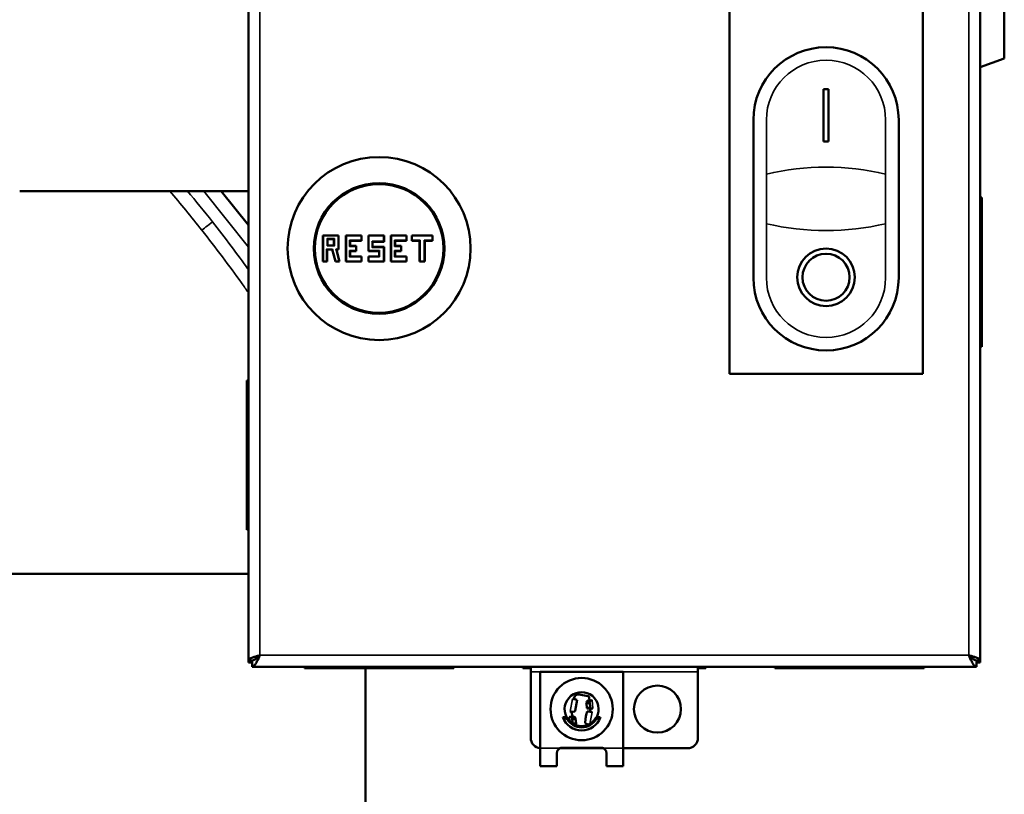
# Model space of a CAD drawing. Header units: inches. Extents: x 1 to 237, y 4 to 150.
# Tile 33 of 166: x 57.97 to 65.39, y 99.07 to 104.9. Entities that reach past the tile are written whole.
import ezdxf

# ---------------------------------------------------------------- set-up
doc = ezdxf.new("R2010")
doc.units = ezdxf.units.IN
doc.header["$LTSCALE"] = 7
doc.header["$MEASUREMENT"] = 0
doc.layers.add('Visible (ANSI)', color=7, linetype='Continuous', lineweight=50)
doc.layers.add('Visible Narrow (ANSI)', color=7, linetype='Continuous', lineweight=35)

msp = doc.modelspace()

# ---------------------------------------------------------------- linework, layer by layer
at = {"layer": 'Visible (ANSI)'}
for p, q in [((65.3862, 104.6113), (65.3862, 110.5335)), ((59.6933, 109.4716), (59.6933, 100.0779)), ((65.2051, 100.0779), (65.2051, 109.4716)), ((63.3154, 102.2353), (63.3154, 107.4322)), ((64.7721, 107.4322), (64.7721, 102.2353)), ((65.3862, 104.6113), (65.2051, 104.5454)), ((64.0634, 104.381), (64.024, 104.381)), ((64.024, 104.381), (64.024, 103.9873)), ((64.0634, 103.9873), (64.0634, 104.381)), ((63.4965, 104.1487), (63.4965, 102.9598)), ((64.591, 102.9598), (64.591, 104.1487)), ((64.024, 103.9873), (64.0634, 103.9873)), ((59.6933, 103.6113), (57.971, 103.6113)), ((59.4892, 103.6113), (59.6933, 103.3555)), ((65.2051, 103.5649), (65.217, 103.5652)), ((65.217, 103.0384), (65.217, 103.5652)), ((60.2544, 103.2786), (60.2544, 103.0818)), ((60.2544, 103.2786), (60.3725, 103.2786)), ((60.2583, 103.2747), (60.2544, 103.2786)), ((60.2859, 103.255), (60.2898, 103.2511)), ((60.2898, 103.2511), (60.337, 103.2511)), ((60.2898, 103.2511), (60.2898, 103.2038)), ((60.341, 103.255), (60.337, 103.2511)), ((60.337, 103.2511), (60.337, 103.2038)), ((60.3685, 103.2747), (60.3725, 103.2786)), ((60.3725, 103.2786), (60.3725, 103.1723)), ((60.4276, 103.2786), (60.5457, 103.2786)), ((60.4276, 103.2786), (60.4276, 103.0818)), ((60.4315, 103.2747), (60.4276, 103.2786)), ((60.4552, 103.2432), (60.4591, 103.2393)), ((60.5457, 103.2393), (60.4591, 103.2393)), ((60.4591, 103.2393), (60.4591, 103.1999)), ((60.5418, 103.2747), (60.5457, 103.2786)), ((60.5418, 103.2432), (60.5457, 103.2393)), ((60.5457, 103.2786), (60.5457, 103.2393)), ((60.5969, 103.2786), (60.715, 103.2786)), ((60.5969, 103.2786), (60.5969, 103.1605)), ((60.6008, 103.2747), (60.5969, 103.2786)), ((60.6244, 103.2353), (60.6284, 103.2314)), ((60.715, 103.2314), (60.6284, 103.2314)), ((60.6284, 103.2314), (60.6284, 103.192)), ((60.7111, 103.2747), (60.715, 103.2786)), ((60.7111, 103.2353), (60.715, 103.2314)), ((60.715, 103.2786), (60.715, 103.2314)), ((60.7662, 103.2786), (60.8843, 103.2786)), ((60.7662, 103.2786), (60.7662, 103.0818)), ((60.7701, 103.2747), (60.7662, 103.2786)), ((60.7937, 103.2432), (60.7977, 103.2393)), ((60.8843, 103.2393), (60.7977, 103.2393)), ((60.7977, 103.2393), (60.7977, 103.1999)), ((60.8804, 103.2747), (60.8843, 103.2786)), ((60.8804, 103.2432), (60.8843, 103.2393)), ((60.8843, 103.2786), (60.8843, 103.2393)), ((60.9237, 103.2786), (61.0811, 103.2786)), ((60.9237, 103.2786), (60.9237, 103.2393)), ((60.9276, 103.2747), (60.9237, 103.2786)), ((60.9276, 103.2432), (60.9237, 103.2393)), ((60.9237, 103.2393), (60.9827, 103.2393)), ((60.9867, 103.2432), (60.9827, 103.2393)), ((60.9827, 103.2393), (60.9827, 103.0818)), ((61.0181, 103.2432), (61.0221, 103.2393)), ((61.0811, 103.2393), (61.0221, 103.2393)), ((61.0221, 103.2393), (61.0221, 103.0818)), ((61.0772, 103.2747), (61.0811, 103.2786)), ((61.0772, 103.2432), (61.0811, 103.2393)), ((61.0811, 103.2786), (61.0811, 103.2393)), ((60.2819, 103.1763), (60.2859, 103.1723)), ((60.2859, 103.1999), (60.2898, 103.2038)), ((60.2859, 103.1723), (60.3246, 103.1723)), ((60.2859, 103.1723), (60.2859, 103.0818)), ((60.2898, 103.2038), (60.337, 103.2038)), ((60.3276, 103.1763), (60.3246, 103.1723)), ((60.3246, 103.1723), (60.3489, 103.0818)), ((60.341, 103.1999), (60.337, 103.2038)), ((60.351, 103.1763), (60.3561, 103.1723)), ((60.3725, 103.1723), (60.3561, 103.1723)), ((60.3561, 103.1723), (60.3804, 103.0818)), ((60.3685, 103.1763), (60.3725, 103.1723)), ((60.4552, 103.196), (60.4591, 103.1999)), ((60.4552, 103.1645), (60.4591, 103.1605)), ((60.4591, 103.1999), (60.5063, 103.1999)), ((60.5063, 103.1605), (60.4591, 103.1605)), ((60.4591, 103.1605), (60.4591, 103.1212)), ((60.5024, 103.196), (60.5063, 103.1999)), ((60.5024, 103.1645), (60.5063, 103.1605)), ((60.5063, 103.1999), (60.5063, 103.1605)), ((60.6008, 103.1645), (60.5969, 103.1605)), ((60.5969, 103.1605), (60.6776, 103.1605)), ((60.6244, 103.1881), (60.6284, 103.192)), ((60.6284, 103.192), (60.715, 103.192)), ((60.6815, 103.1645), (60.6776, 103.1605)), ((60.6776, 103.1605), (60.6776, 103.1212)), ((60.7111, 103.1881), (60.715, 103.192)), ((60.715, 103.192), (60.715, 103.0818)), ((60.7937, 103.196), (60.7977, 103.1999)), ((60.7937, 103.1645), (60.7977, 103.1605)), ((60.7977, 103.1999), (60.8449, 103.1999)), ((60.8449, 103.1605), (60.7977, 103.1605)), ((60.7977, 103.1605), (60.7977, 103.1212)), ((60.841, 103.196), (60.8449, 103.1999)), ((60.841, 103.1645), (60.8449, 103.1605)), ((60.8449, 103.1999), (60.8449, 103.1605)), ((60.2583, 103.0857), (60.2544, 103.0818)), ((60.2544, 103.0818), (60.2859, 103.0818)), ((60.2819, 103.0857), (60.2859, 103.0818)), ((60.3519, 103.0857), (60.3489, 103.0818)), ((60.3804, 103.0818), (60.3489, 103.0818)), ((60.3752, 103.0857), (60.3804, 103.0818)), ((60.4315, 103.0857), (60.4276, 103.0818)), ((60.4276, 103.0818), (60.5457, 103.0818)), ((60.4552, 103.1172), (60.4591, 103.1212)), ((60.4591, 103.1212), (60.5457, 103.1212)), ((60.5418, 103.1172), (60.5457, 103.1212)), ((60.5418, 103.0857), (60.5457, 103.0818)), ((60.5457, 103.0818), (60.5457, 103.1212)), ((60.5969, 103.0818), (60.5969, 103.1212)), ((60.6776, 103.1212), (60.5969, 103.1212)), ((60.6008, 103.1172), (60.5969, 103.1212)), ((60.6008, 103.0857), (60.5969, 103.0818)), ((60.715, 103.0818), (60.5969, 103.0818)), ((60.6815, 103.1172), (60.6776, 103.1212)), ((60.7111, 103.0857), (60.715, 103.0818)), ((60.7701, 103.0857), (60.7662, 103.0818)), ((60.7662, 103.0818), (60.8843, 103.0818)), ((60.7937, 103.1172), (60.7977, 103.1212)), ((60.7977, 103.1212), (60.8843, 103.1212)), ((60.8804, 103.1172), (60.8843, 103.1212)), ((60.8804, 103.0857), (60.8843, 103.0818)), ((60.8843, 103.0818), (60.8843, 103.1212)), ((60.9867, 103.0857), (60.9827, 103.0818)), ((60.9827, 103.0818), (61.0221, 103.0818)), ((61.0181, 103.0857), (61.0221, 103.0818)), ((65.217, 102.9677), (65.217, 103.0384)), ((59.6178, 102.9541), (59.6179, 102.9541)), ((65.217, 102.4409), (65.217, 102.9677)), ((65.2051, 102.4412), (65.217, 102.4409)), ((65.217, 102.4409), (65.217, 102.4409)), ((59.6933, 102.187), (59.6815, 102.1873)), ((59.6815, 101.6605), (59.6815, 102.1873)), ((64.7721, 102.2353), (63.3154, 102.2353)), ((59.6815, 101.5897), (59.6815, 101.6605)), ((59.6815, 101.063), (59.6815, 101.5897)), ((59.6933, 101.0632), (59.6815, 101.063)), ((59.6815, 101.0629), (59.6815, 101.063)), ((36.5752, 100.7303), (59.6933, 100.7303)), ((59.7642, 100.1069), (59.7642, 100.1015)), ((65.1343, 100.1069), (65.1343, 100.1015)), ((59.7209, 100.0779), (59.6933, 100.0779)), ((59.6933, 100.0621), (59.6933, 100.0779)), ((59.6933, 100.0621), (59.7209, 100.0621)), ((59.7209, 100.0779), (59.7209, 100.0306)), ((59.7642, 100.1015), (59.7645, 100.1015)), ((65.134, 100.1015), (65.1343, 100.1015)), ((65.1776, 100.0306), (65.1776, 100.0779)), ((65.2051, 100.0779), (65.1776, 100.0779)), ((65.1776, 100.0621), (65.2051, 100.0621)), ((65.2051, 100.0779), (65.2051, 100.0621)), ((59.7209, 100.0306), (65.1776, 100.0306)), ((60.1157, 100.0306), (60.1154, 100.0188)), ((60.1154, 100.0188), (60.1154, 100.0188)), ((60.1154, 100.0188), (60.6422, 100.0188)), ((60.5752, 100.0188), (60.5752, 93.9803)), ((60.713, 100.0188), (60.6422, 100.0188)), ((60.713, 100.0188), (61.2397, 100.0188)), ((61.2394, 100.0306), (61.2397, 100.0188)), ((61.7594, 100.0306), (61.7591, 100.0188)), ((61.8193, 100.0188), (61.7591, 100.0188)), ((61.8193, 99.9912), (61.8193, 100.0306)), ((61.8193, 99.4952), (61.8193, 99.9912)), ((61.8902, 99.9912), (61.8902, 99.4164)), ((62.5162, 99.9912), (61.8902, 99.9912)), ((62.5162, 99.4164), (62.5162, 99.9912)), ((63.0792, 99.9912), (63.0792, 100.0306)), ((63.1393, 100.0188), (63.0792, 100.0188)), ((63.0792, 99.9912), (63.0792, 99.4952)), ((63.1391, 100.0306), (63.1393, 100.0188)), ((63.1393, 100.0188), (63.1393, 100.0188)), ((63.659, 100.0306), (63.6587, 100.0188)), ((64.1855, 100.0188), (63.6587, 100.0188)), ((64.1855, 100.0188), (64.2563, 100.0188)), ((64.783, 100.0188), (64.2563, 100.0188)), ((64.7828, 100.0306), (64.783, 100.0188)), ((64.783, 100.0188), (64.783, 100.0188)), ((62.2507, 99.8103), (62.1839, 99.8219)), ((62.1338, 99.788), (62.1455, 99.786)), ((62.1474, 99.7968), (62.1455, 99.786)), ((62.1543, 99.7855), (62.146, 99.7891)), ((62.1691, 99.7813), (62.1543, 99.6986)), ((62.2602, 99.7629), (62.2383, 99.761)), ((62.2383, 99.761), (62.2388, 99.7532)), ((62.2639, 99.7554), (62.2388, 99.7532)), ((62.2388, 99.7532), (62.2415, 99.7223)), ((62.2529, 99.7777), (62.2625, 99.7766)), ((62.2634, 99.7631), (62.2602, 99.7629)), ((62.2625, 99.7761), (62.2604, 99.7999)), ((62.2652, 99.7763), (62.2625, 99.7761)), ((62.2639, 99.7554), (62.2634, 99.7631)), ((62.2666, 99.7244), (62.2639, 99.7554)), ((62.2821, 99.7778), (62.2652, 99.7763)), ((62.2652, 99.7763), (62.2693, 99.7759)), ((62.1167, 99.6925), (62.1284, 99.6904)), ((62.1284, 99.6908), (62.1284, 99.6904)), ((62.1284, 99.6904), (62.1316, 99.6539)), ((62.1287, 99.6907), (62.1316, 99.6581)), ((62.2378, 99.6694), (62.2357, 99.658)), ((62.2441, 99.6943), (62.2378, 99.6694)), ((62.2666, 99.7244), (62.2415, 99.7223)), ((62.2415, 99.7223), (62.242, 99.7184)), ((62.2639, 99.7203), (62.242, 99.7184)), ((62.2584, 99.7158), (62.268, 99.7148)), ((62.2613, 99.693), (62.2698, 99.6937)), ((62.2671, 99.7206), (62.2639, 99.7203)), ((62.2671, 99.7206), (62.2666, 99.7244)), ((62.268, 99.7148), (62.2707, 99.7145)), ((62.268, 99.7142), (62.268, 99.7148)), ((62.2707, 99.7145), (62.268, 99.7142)), ((62.2701, 99.6904), (62.268, 99.7142)), ((62.2817, 99.6884), (62.2701, 99.6904)), ((62.2707, 99.7145), (62.2748, 99.714)), ((62.0863, 99.6517), (62.0676, 99.644)), ((62.0929, 99.6387), (62.0999, 99.6426)), ((62.112, 99.6522), (62.1289, 99.6537)), ((62.1289, 99.6537), (62.1248, 99.6525)), ((62.1289, 99.6537), (62.1316, 99.6539)), ((62.1316, 99.6574), (62.1316, 99.6581)), ((62.1316, 99.6544), (62.1316, 99.6574)), ((62.1412, 99.6571), (62.1316, 99.6544)), ((62.1316, 99.6539), (62.1316, 99.6544)), ((62.1325, 99.6409), (62.1357, 99.6412)), ((62.1325, 99.6409), (62.133, 99.6332)), ((62.133, 99.6332), (62.1581, 99.6353)), ((62.133, 99.6332), (62.1357, 99.603)), ((62.1357, 99.6412), (62.1576, 99.6431)), ((62.1368, 99.6023), (62.1608, 99.6044)), ((62.1427, 99.599), (62.1613, 99.6006)), ((62.1614, 99.6005), (62.1576, 99.6434)), ((62.1581, 99.6353), (62.1576, 99.6431)), ((62.1608, 99.6044), (62.1581, 99.6353)), ((62.1613, 99.6006), (62.1608, 99.6044)), ((62.2357, 99.658), (62.2294, 99.612)), ((62.252, 99.5934), (62.2523, 99.5954)), ((62.2528, 99.5938), (62.253, 99.5949)), ((62.253, 99.5949), (62.253, 99.5952)), ((62.2547, 99.5946), (62.253, 99.5949)), ((62.3064, 99.6426), (62.3134, 99.6387)), ((62.3388, 99.644), (62.3201, 99.6517)), ((61.8902, 99.2826), (61.8902, 99.4164)), ((62.0162, 99.2826), (62.0162, 99.3764)), ((62.368, 99.4164), (62.0384, 99.4164)), ((62.0555, 99.4204), (62.3508, 99.4204)), ((62.3902, 99.2826), (62.3902, 99.3764)), ((62.5162, 99.2826), (62.5162, 99.4164)), ((63.0004, 99.4164), (62.5162, 99.4164)), ((61.8902, 99.2826), (62.0162, 99.2826)), ((62.3902, 99.2826), (62.5162, 99.2826))]:
    msp.add_line(p, q, dxfattribs=at)
for centre, radius in [((60.6776, 103.1802), 0.689), ((60.6776, 103.1802), 0.4921), ((60.6776, 103.1802), 0.4843), ((64.0437, 102.9637), 0.2165), ((64.0437, 102.9637), 0.1772), ((62.2032, 99.7117), 0.2343), ((62.774, 99.7117), 0.1772)]:
    msp.add_circle(centre, radius, dxfattribs=at)
for centre, radius, start, end in [((64.0437, 104.1487), 0.5472, 0, 180), ((64.0437, 102.9598), 0.5472, 180, 0), ((62.2032, 99.7117), 0.128, 332.19139, 207.80863), ((62.2032, 99.6999), 0.1494, 199.61692, 340.38308), ((62.2032, 99.6999), 0.1261, 209.03781, 330.96219), ((62.2032, 99.6999), 0.1181, 209.03781, 330.96219), ((62.2032, 99.7117), 0.128, 237.93387, 302.06613), ((61.8981, 99.4952), 0.0787, 180, 264.26083), ((63.0004, 99.4952), 0.0787, 270, 0), ((62.0555, 99.381), 0.0394, 90, 115.84193), ((62.3508, 99.381), 0.0394, 64.15807, 90)]:
    msp.add_arc(centre, radius, start, end, dxfattribs=at)
for centre, major_axis, ratio, start_param, end_param in [((65.2294, 103.0397), (-0.0243, 0), 0.061049, 0, 1.031522), ((65.2294, 102.9664), (-0.0243, 0), 0.061049, 5.251663, 6.283185), ((59.6691, 101.6618), (0.0243, 0), 0.061049, 5.251663, 6.283185), ((59.6691, 101.5885), (0.0243, 0), 0.061049, 0, 1.031522), ((60.6409, 100.0063), (0, 0.0243), 0.061049, 5.251663, 6.283185), ((60.7142, 100.0063), (0, 0.0243), 0.061049, 0, 1.031522), ((64.1842, 100.0063), (0, 0.0243), 0.061049, 5.251663, 6.283185), ((64.2575, 100.0063), (0, 0.0243), 0.061049, 0, 1.031522), ((62.1784, 99.7914), (-0.0315, 0), 0.985921, 4.537856, 6.108652), ((62.2486, 99.7989), (0.0118, 0), 0.985921, 0.087266, 1.396263), ((62.1338, 99.7942), (-0.0364, 0.0065), 0.164671, 1.926712, 2.195809), ((62.2821, 99.7745), (0.0447, 0.004), 0.166575, 2.017579, 2.266527), ((62.2821, 99.7745), (0.0196, 0.0017), 0.166575, 1.556016, 2.266527), ((62.1167, 99.6987), (0.0364, -0.0065), 0.164671, 4.741831, 5.066662), ((62.1167, 99.6987), (-0.0364, 0.0065), 0.164671, 1.92507, 2.195809), ((62.2817, 99.6946), (0.0364, -0.0065), 0.164671, 4.14626, 4.416151), ((62.2876, 99.7126), (0.0196, 0.0017), 0.166575, 1.556016, 2.266527), ((57.0572, 105.1606), (5.1943, -5.4393), 0.171428, 6.138345, 6.152899), ((62.112, 99.6489), (-0.0196, -0.0017), 0.166575, 3.987097, 4.697608), ((62.112, 99.6489), (-0.0447, -0.004), 0.166575, 3.987097, 4.243572), ((62.2646, 99.599), (0.0364, -0.0065), 0.164671, 4.14626, 4.417), ((62.2646, 99.599), (-0.0364, 0.0065), 0.164671, 1.275407, 1.333414), ((64.9928, 102.5711), (-2.84, -2.8473), 0.231394, 0.182899, 0.202889)]:
    msp.add_ellipse(centre, major_axis=major_axis, ratio=ratio, start_param=start_param, end_param=end_param, dxfattribs=at)
for points, knots in [([(59.6933, 100.0779), (59.6933, 100.0791), (59.6936, 100.0803), (59.6949, 100.0827), (59.6958, 100.0839), (59.6994, 100.0876), (59.703, 100.09), (59.7108, 100.0942), (59.7145, 100.0958), (59.7228, 100.0992), (59.7274, 100.1009), (59.7393, 100.1051), (59.747, 100.1075), (59.7591, 100.1111), (59.7632, 100.1124), (59.7715, 100.1148), (59.7757, 100.116), (59.7799, 100.1172)], [-0.3601273, -0.3601273, -0.3601273, -0.3601273, -0.3267649, -0.3267649, -0.2934032, -0.2934032, -0.226591, -0.226591, -0.1801313, -0.1801313, -0.1336717, -0.1336717, -0.0667917, -0.0667917, -0.0333962, -0.0333962, 0, 0, 0, 0]), ([(59.7799, 100.1172), (59.7781, 100.1153), (59.7763, 100.1134), (59.7726, 100.1096), (59.7707, 100.1077), (59.7652, 100.1021), (59.7615, 100.0986), (59.7554, 100.0932), (59.7529, 100.0912), (59.748, 100.0876), (59.7455, 100.0859), (59.7394, 100.0824), (59.7357, 100.0807), (59.7301, 100.079), (59.7283, 100.0786), (59.7246, 100.078), (59.7227, 100.0779), (59.7209, 100.0779)], [-0.2174246, -0.2174246, -0.2174246, -0.2174246, -0.19708, -0.19708, -0.1767356, -0.1767356, -0.1359909, -0.1359909, -0.1088558, -0.1088558, -0.0816491, -0.0816491, -0.0407965, -0.0407965, -0.0203983, -0.0203983, 0, 0, 0, 0]), ([(59.7799, 100.1172), (59.7781, 100.113), (59.7763, 100.1087), (59.7726, 100.1003), (59.7707, 100.0962), (59.7652, 100.0839), (59.7615, 100.0762), (59.7553, 100.0644), (59.7529, 100.06), (59.748, 100.052), (59.7455, 100.0484), (59.7393, 100.0405), (59.7357, 100.0368), (59.7301, 100.0331), (59.7283, 100.0322), (59.7246, 100.0309), (59.7227, 100.0306), (59.7209, 100.0306)], [-0.3771207, -0.3771207, -0.3771207, -0.3771207, -0.3417924, -0.3417924, -0.3064647, -0.3064647, -0.2357131, -0.2357131, -0.1885935, -0.1885935, -0.1414574, -0.1414574, -0.0706808, -0.0706808, -0.0353408, -0.0353408, 0, 0, 0, 0]), ([(59.7416, 100.0837), (59.7418, 100.0842), (59.742, 100.0847), (59.7434, 100.0877), (59.7451, 100.0902), (59.7486, 100.0943), (59.7503, 100.0959), (59.7539, 100.0992), (59.7559, 100.1008), (59.7613, 100.1049), (59.7648, 100.1074), (59.7722, 100.1123), (59.7761, 100.1148), (59.7799, 100.1172)], [-0.1587887, -0.1587887, -0.1587887, -0.1587887, -0.1515207, -0.1515207, -0.1165452, -0.1165452, -0.09325, -0.09325, -0.0699548, -0.0699548, -0.0349793, -0.0349793, -0.0000008, -0.0000008, -0.0000008, -0.0000008]), ([(65.1776, 100.0779), (65.1757, 100.0779), (65.1739, 100.078), (65.1702, 100.0786), (65.1684, 100.079), (65.1628, 100.0807), (65.1592, 100.0823), (65.153, 100.0859), (65.1506, 100.0875), (65.1456, 100.0912), (65.1432, 100.0932), (65.137, 100.0986), (65.1333, 100.1021), (65.1278, 100.1076), (65.1259, 100.1095), (65.1222, 100.1134), (65.1204, 100.1153), (65.1185, 100.1172)], [-0.2174246, -0.2174246, -0.2174246, -0.2174246, -0.19708, -0.19708, -0.1767356, -0.1767356, -0.1359909, -0.1359909, -0.1088558, -0.1088558, -0.0816491, -0.0816491, -0.0407965, -0.0407965, -0.0203983, -0.0203983, 0, 0, 0, 0]), ([(65.1568, 100.0837), (65.1566, 100.0842), (65.1564, 100.0847), (65.1551, 100.0877), (65.1534, 100.0902), (65.1498, 100.0943), (65.1482, 100.0959), (65.1445, 100.0992), (65.1425, 100.1008), (65.1372, 100.1049), (65.1337, 100.1074), (65.1263, 100.1123), (65.1224, 100.1148), (65.1185, 100.1172)], [-0.1587887, -0.1587887, -0.1587887, -0.1587887, -0.1515207, -0.1515207, -0.1165452, -0.1165452, -0.09325, -0.09325, -0.0699548, -0.0699548, -0.0349793, -0.0349793, -0.0000008, -0.0000008, -0.0000008, -0.0000008]), ([(65.1776, 100.0306), (65.1757, 100.0306), (65.1739, 100.0309), (65.1702, 100.0322), (65.1684, 100.0331), (65.1628, 100.0368), (65.1591, 100.0405), (65.153, 100.0484), (65.1505, 100.052), (65.1456, 100.06), (65.1431, 100.0644), (65.137, 100.0762), (65.1333, 100.0839), (65.1278, 100.0962), (65.1259, 100.1003), (65.1222, 100.1087), (65.1204, 100.113), (65.1185, 100.1172)], [-0.3771207, -0.3771207, -0.3771207, -0.3771207, -0.3417924, -0.3417924, -0.3064647, -0.3064647, -0.2357131, -0.2357131, -0.1885935, -0.1885935, -0.1414574, -0.1414574, -0.0706808, -0.0706808, -0.0353408, -0.0353408, 0, 0, 0, 0]), ([(65.1185, 100.1172), (65.1227, 100.116), (65.1269, 100.1148), (65.1353, 100.1124), (65.1394, 100.1111), (65.1515, 100.1075), (65.1591, 100.1051), (65.1711, 100.1009), (65.1756, 100.0992), (65.1839, 100.0959), (65.1876, 100.0942), (65.1955, 100.09), (65.1991, 100.0876), (65.2027, 100.0839), (65.2036, 100.0827), (65.2048, 100.0803), (65.2051, 100.0791), (65.2051, 100.0779)], [0, 0, 0, 0, 0.0333624, 0.0333624, 0.0667241, 0.0667241, 0.1335363, 0.1335363, 0.1799959, 0.1799959, 0.2264556, 0.2264556, 0.2933356, 0.2933356, 0.3267311, 0.3267311, 0.3601273, 0.3601273, 0.3601273, 0.3601273]), ([(59.7636, 100.1051), (59.7617, 100.1031), (59.7599, 100.1011), (59.756, 100.0966), (59.754, 100.0941), (59.7516, 100.091), (59.7511, 100.0902), (59.7506, 100.0895)], [-0.15826488, -0.15826488, -0.15826488, -0.15826488, -0.13599087, -0.13599087, -0.10885584, -0.10885584, -0.10086041, -0.10086041, -0.10086041, -0.10086041]), ([(65.1479, 100.0895), (65.1474, 100.0902), (65.1469, 100.0909), (65.1446, 100.0941), (65.1426, 100.0965), (65.1387, 100.101), (65.1368, 100.1031), (65.1348, 100.1051)], [-0.11656483, -0.11656483, -0.11656483, -0.11656483, -0.10885584, -0.10885584, -0.08164907, -0.08164907, -0.0591597, -0.0591597, -0.0591597, -0.0591597]), ([(62.1474, 99.7885), (62.1495, 99.7876), (62.1517, 99.7867), (62.1561, 99.7852), (62.1583, 99.7845), (62.162, 99.7834), (62.1635, 99.7829), (62.1649, 99.7826)], [0, 0, 0, 0, 0.01768346, 0.01768346, 0.03550991, 0.03550991, 0.04883553, 0.04883553, 0.04883553, 0.04883553]), ([(62.2485, 99.694), (62.2504, 99.6939), (62.2526, 99.6937), (62.257, 99.6935), (62.2594, 99.6934), (62.2641, 99.6934), (62.2664, 99.6935), (62.2688, 99.6936), (62.2691, 99.6936), (62.2693, 99.6937)], [0, 0, 0, 0, 0.01770892, 0.01770892, 0.03552432, 0.03552432, 0.05331807, 0.05331807, 0.05515762, 0.05515762, 0.05515762, 0.05515762]), ([(62.0676, 99.644), (62.0671, 99.6446), (62.0666, 99.6451), (62.0661, 99.6457), (62.0659, 99.6458), (62.0658, 99.646), (62.0657, 99.6461), (62.0653, 99.6465), (62.065, 99.6469), (62.0646, 99.6473), (62.0644, 99.6476), (62.0641, 99.6479), (62.0638, 99.6483), (62.0634, 99.6488), (62.0629, 99.6493), (62.0625, 99.6498)], [0, 0, 0, 0, 0.000076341, 0.000076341, 0.000076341, 0.0000981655, 0.0000981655, 0.0000981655, 0.0001526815, 0.0001526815, 0.0001526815, 0.0001977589, 0.0001977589, 0.0001977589, 0.0002701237, 0.0002701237, 0.0002701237, 0.0002701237]), ([(62.0929, 99.6387), (62.0903, 99.6393), (62.0877, 99.6398), (62.0826, 99.6409), (62.0802, 99.6414), (62.0769, 99.6421), (62.0759, 99.6423), (62.0735, 99.6428), (62.0721, 99.6431), (62.0703, 99.6435), (62.0697, 99.6436), (62.0685, 99.6438), (62.068, 99.6439), (62.0676, 99.644)], [-0.08638145, -0.08638145, -0.08638145, -0.08638145, -0.06499102, -0.06499102, -0.04319073, -0.04319073, -0.03313542, -0.03313542, -0.01734585, -0.01734585, -0.00894402, -0.00894402, 0, 0, 0, 0]), ([(62.0863, 99.6517), (62.087, 99.6519), (62.0878, 99.652), (62.089, 99.6521), (62.0895, 99.6521), (62.09, 99.652)], [0, 0, 0, 0, 0.005783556, 0.005783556, 0.009409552, 0.009409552, 0.009409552, 0.009409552]), ([(62.0999, 99.6426), (62.0982, 99.6443), (62.0963, 99.6462), (62.0936, 99.6489), (62.0926, 99.6499), (62.091, 99.6515), (62.0901, 99.6523), (62.0895, 99.653)], [-0.04634872, -0.04634872, -0.04634872, -0.04634872, -0.02323894, -0.02323894, -0.01005571, -0.01005571, -0.000001, -0.000001, -0.000001, -0.000001]), ([(62.3169, 99.653), (62.3162, 99.6523), (62.3153, 99.6515), (62.3138, 99.6499), (62.3128, 99.6489), (62.3101, 99.6462), (62.3082, 99.6443), (62.3064, 99.6426)], [-0.03803706, -0.03803706, -0.03803706, -0.03803706, -0.02992619, -0.02992619, -0.01916029, -0.01916029, 0, 0, 0, 0]), ([(62.3388, 99.644), (62.3384, 99.6439), (62.3379, 99.6438), (62.3368, 99.6436), (62.3362, 99.6435), (62.3345, 99.6431), (62.3332, 99.6428), (62.3308, 99.6424), (62.3299, 99.6422), (62.3266, 99.6415), (62.3241, 99.641), (62.3189, 99.6399), (62.3162, 99.6393), (62.3134, 99.6387)], [-0.08616027, -0.08616027, -0.08616027, -0.08616027, -0.07768561, -0.07768561, -0.06963533, -0.06963533, -0.05440495, -0.05440495, -0.04478628, -0.04478628, -0.02220794, -0.02220794, 0, 0, 0, 0]), ([(62.3163, 99.652), (62.3169, 99.6521), (62.3174, 99.6521), (62.3186, 99.652), (62.3193, 99.6519), (62.3201, 99.6517)], [0.0013572, 0.0013572, 0.0013572, 0.0013572, 0.005239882, 0.005239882, 0.010846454, 0.010846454, 0.010846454, 0.010846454]), ([(62.3439, 99.6498), (62.3436, 99.6494), (62.3433, 99.6491), (62.343, 99.6488), (62.3428, 99.6486), (62.3427, 99.6484), (62.3425, 99.6483), (62.3422, 99.6479), (62.3419, 99.6475), (62.3416, 99.6472), (62.3413, 99.6468), (62.341, 99.6465), (62.3407, 99.6461), (62.3401, 99.6454), (62.3394, 99.6447), (62.3388, 99.644)], [0.0000286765, 0.0000286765, 0.0000286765, 0.0000286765, 0.0000763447, 0.0000763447, 0.0000763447, 0.0001010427, 0.0001010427, 0.0001010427, 0.0001526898, 0.0001526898, 0.0001526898, 0.000200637, 0.000200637, 0.000200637, 0.0002988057, 0.0002988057, 0.0002988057, 0.0002988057]), ([(62.0162, 99.3764), (62.0162, 99.3784), (62.0163, 99.3803), (62.0168, 99.3843), (62.0171, 99.3862), (62.0186, 99.392), (62.02, 99.3957), (62.0238, 99.4029), (62.0262, 99.4062), (62.0318, 99.412), (62.0349, 99.4145), (62.0384, 99.4164)], [0, 0, 0, 0, 0.0156338, 0.0156338, 0.0312006, 0.0312006, 0.0619055, 0.0619055, 0.0934122, 0.0934122, 0.1238107, 0.1238107, 0.1238107, 0.1238107]), ([(62.368, 99.4164), (62.3714, 99.4145), (62.3746, 99.412), (62.3801, 99.4062), (62.3825, 99.4029), (62.3864, 99.3957), (62.3878, 99.392), (62.3892, 99.3862), (62.3896, 99.3843), (62.3901, 99.3803), (62.3902, 99.3784), (62.3902, 99.3764)], [0, 0, 0, 0, 0.0301094, 0.0301094, 0.0613163, 0.0613163, 0.091729, 0.091729, 0.1071477, 0.1071477, 0.1226328, 0.1226328, 0.1226328, 0.1226328])]:
    msp.add_open_spline(points, degree=3, knots=knots, dxfattribs=at)
for points in [[(59.7642, 100.1015), (59.7642, 100.1031), (59.7639, 100.1046), (59.7632, 100.1062)], [(65.1353, 100.1062), (65.1346, 100.1046), (65.1343, 100.1031), (65.1343, 100.1015)], [(59.6967, 100.0779), (59.6945, 100.0726), (59.6933, 100.0674), (59.6933, 100.0621)], [(59.7438, 100.0849), (59.7443, 100.0868), (59.7448, 100.0886), (59.7455, 100.0905)], [(65.153, 100.0905), (65.1536, 100.0886), (65.1542, 100.0868), (65.1547, 100.0849)], [(65.2051, 100.0621), (65.2051, 100.0674), (65.204, 100.0726), (65.2018, 100.0779)], [(62.1691, 99.7813), (62.1691, 99.7815), (62.1634, 99.7828), (62.1543, 99.7855)], [(62.2383, 99.761), (62.238, 99.7663), (62.2435, 99.7722), (62.2529, 99.7777)], [(62.2634, 99.7631), (62.2631, 99.7673), (62.2653, 99.7717), (62.2693, 99.7759)], [(62.1372, 99.69), (62.1471, 99.6916), (62.1536, 99.6945), (62.1543, 99.6986)], [(62.2584, 99.7158), (62.2484, 99.7168), (62.2423, 99.7174), (62.242, 99.7184)], [(62.2613, 99.693), (62.2511, 99.6937), (62.2445, 99.6945), (62.2441, 99.6943)], [(62.2748, 99.714), (62.2703, 99.7163), (62.2674, 99.7183), (62.2671, 99.7206)], [(62.1248, 99.6525), (62.1293, 99.649), (62.1322, 99.6451), (62.1325, 99.6409)], [(62.1412, 99.6571), (62.1512, 99.6533), (62.1573, 99.6485), (62.1576, 99.6431)], [(62.1613, 99.6006), (62.1616, 99.5996), (62.1569, 99.5982), (62.1488, 99.5959)], [(62.2294, 99.612), (62.229, 99.6078), (62.2348, 99.6025), (62.2442, 99.5975)]]:
    msp.add_open_spline(points, degree=3, dxfattribs=at)
at = {"layer": 'Visible Narrow (ANSI)'}
for p, q in [((59.7799, 109.4322), (59.7799, 100.1172)), ((65.1185, 100.1172), (65.1185, 109.4322)), ((63.5949, 103.7412), (63.5949, 104.1487)), ((64.4925, 104.1487), (64.4925, 103.7412)), ((63.5949, 103.3672), (63.5949, 103.7412)), ((64.4925, 103.7412), (64.4925, 103.3672)), ((59.6933, 103.1899), (59.3571, 103.6113)), ((63.5949, 102.9598), (63.5949, 103.3672)), ((64.4925, 103.3672), (64.4925, 102.9598)), ((60.3685, 103.2747), (60.2583, 103.2747)), ((60.2583, 103.2747), (60.2583, 103.0857)), ((60.2859, 103.1999), (60.2859, 103.255)), ((60.2859, 103.255), (60.341, 103.255)), ((60.341, 103.255), (60.341, 103.1999)), ((60.3685, 103.1763), (60.3685, 103.2747)), ((60.5418, 103.2747), (60.4315, 103.2747)), ((60.4315, 103.2747), (60.4315, 103.0857)), ((60.4552, 103.2432), (60.5418, 103.2432)), ((60.4552, 103.196), (60.4552, 103.2432)), ((60.5418, 103.2432), (60.5418, 103.2747)), ((60.7111, 103.2747), (60.6008, 103.2747)), ((60.6008, 103.2747), (60.6008, 103.1645)), ((60.6244, 103.2353), (60.7111, 103.2353)), ((60.6244, 103.1881), (60.6244, 103.2353)), ((60.7111, 103.2353), (60.7111, 103.2747)), ((60.8804, 103.2747), (60.7701, 103.2747)), ((60.7701, 103.2747), (60.7701, 103.0857)), ((60.7937, 103.2432), (60.8804, 103.2432)), ((60.7937, 103.196), (60.7937, 103.2432)), ((60.8804, 103.2432), (60.8804, 103.2747)), ((61.0772, 103.2747), (60.9276, 103.2747)), ((60.9276, 103.2747), (60.9276, 103.2432)), ((60.9276, 103.2432), (60.9867, 103.2432)), ((60.9867, 103.2432), (60.9867, 103.0857)), ((61.0181, 103.2432), (61.0772, 103.2432)), ((61.0181, 103.0857), (61.0181, 103.2432)), ((61.0772, 103.2432), (61.0772, 103.2747)), ((60.2819, 103.0857), (60.2819, 103.1763)), ((60.2819, 103.1763), (60.3276, 103.1763)), ((60.341, 103.1999), (60.2859, 103.1999)), ((60.3276, 103.1763), (60.3519, 103.0857)), ((60.3752, 103.0857), (60.351, 103.1763)), ((60.351, 103.1763), (60.3685, 103.1763)), ((60.5024, 103.196), (60.4552, 103.196)), ((60.4552, 103.1172), (60.4552, 103.1645)), ((60.4552, 103.1645), (60.5024, 103.1645)), ((60.5024, 103.1645), (60.5024, 103.196)), ((60.6008, 103.1645), (60.6815, 103.1645)), ((60.7111, 103.1881), (60.6244, 103.1881)), ((60.6815, 103.1645), (60.6815, 103.1172)), ((60.7111, 103.0857), (60.7111, 103.1881)), ((60.841, 103.196), (60.7937, 103.196)), ((60.7937, 103.1172), (60.7937, 103.1645)), ((60.7937, 103.1645), (60.841, 103.1645)), ((60.841, 103.1645), (60.841, 103.196)), ((60.2583, 103.0857), (60.2819, 103.0857)), ((60.3519, 103.0857), (60.3752, 103.0857)), ((60.4315, 103.0857), (60.5418, 103.0857)), ((60.5418, 103.1172), (60.4552, 103.1172)), ((60.5418, 103.0857), (60.5418, 103.1172)), ((60.6815, 103.1172), (60.6008, 103.1172)), ((60.6008, 103.1172), (60.6008, 103.0857)), ((60.6008, 103.0857), (60.7111, 103.0857)), ((60.7701, 103.0857), (60.8804, 103.0857)), ((60.8804, 103.1172), (60.7937, 103.1172)), ((60.8804, 103.0857), (60.8804, 103.1172)), ((60.9867, 103.0857), (61.0181, 103.0857)), ((59.7799, 100.1172), (65.1185, 100.1172)), ((61.8902, 99.9912), (61.8193, 99.9912)), ((63.0792, 99.9912), (62.5162, 99.9912)), ((62.1338, 99.788), (62.1167, 99.6925)), ((62.2671, 99.7206), (62.2634, 99.7631)), ((62.2876, 99.7159), (62.2821, 99.7778)), ((62.2441, 99.6943), (62.2294, 99.612)), ((62.266, 99.6002), (62.2817, 99.6884)), ((62.112, 99.6522), (62.1147, 99.6216)), ((62.1576, 99.6431), (62.1613, 99.6006)), ((62.0384, 99.4164), (61.8902, 99.4164)), ((62.5162, 99.4164), (62.368, 99.4164))]:
    msp.add_line(p, q, dxfattribs=at)
for centre, radius, start, end in [((64.0437, 104.1487), 0.4488, 0, 180), ((64.0437, 101.8246), 1.9685, 76.82065, 103.17935), ((64.0437, 105.2839), 1.9685, 256.82065, 283.17935), ((64.0437, 102.9598), 0.4488, 180, 0), ((62.2032, 99.6999), 0.1467, 202.39469, 337.60531)]:
    msp.add_arc(centre, radius, start, end, dxfattribs=at)
for points in [[(59.1011, 103.6113), (59.1802, 103.5187), (59.2622, 103.4192), (59.3423, 103.3181)], [(59.4229, 103.3819), (59.3607, 103.4606), (59.297, 103.538), (59.2347, 103.6113)], [(59.6933, 103.0209), (59.612, 103.1356), (59.5193, 103.2601), (59.4229, 103.3819)], [(59.671, 103.0523), (59.6785, 103.0417), (59.686, 103.0313), (59.6933, 103.0209)]]:
    msp.add_open_spline(points, degree=3, dxfattribs=at)
for points, knots in [([(59.3423, 103.3181), (59.3443, 103.3197), (59.3647, 103.3358), (59.4048, 103.3676), (59.4229, 103.3819)], [0, 0, 0, 0, 0.571429, 1, 1, 1, 1]), ([(59.3423, 103.3181), (59.4481, 103.1844), (59.5711, 103.0206), (59.6762, 102.8728), (59.6933, 102.8485)], [-27.882529, -27.882529, -27.882529, -27.882529, -26.555523, -26.287152, -26.287152, -26.287152, -26.287152])]:
    msp.add_open_spline(points, degree=3, knots=knots, dxfattribs=at)

doc.saveas('drawing.dxf')
